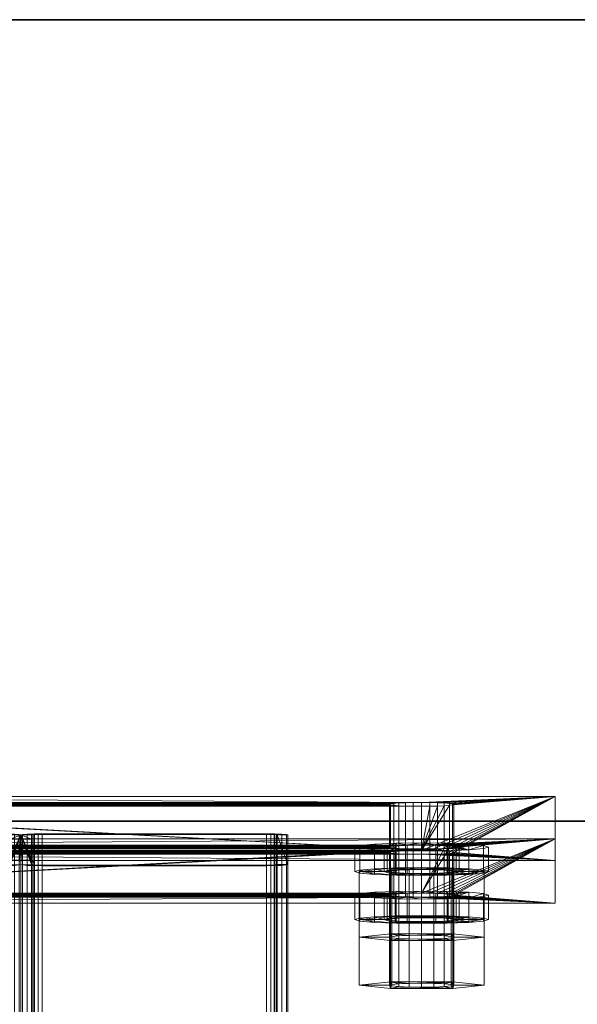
# Model space of a CAD drawing. Extents: x -0.3 to 41.3, y 0 to 17.8.
# Tile 182 of 256: x 7.695 to 7.8, y 11.433 to 11.617. Entities that reach past the tile are written whole.
import ezdxf

# ---------------------------------------------------------------- set-up
doc = ezdxf.new("R2010")
doc.units = 0
doc.header["$MEASUREMENT"] = 0
for name, color, linetype, lineweight in [('ANILHAS', 135, 'Continuous', 0), ('PLACAS_DE_BASE', 144, 'Continuous', 0), ('PORCAS', 157, 'Continuous', 0), ('VIGA_METALICA', 106, 'Continuous', 0)]:
    doc.layers.add(name, color=color, linetype=linetype, lineweight=lineweight)
doc.layers.add('V105', color=7, linetype='Continuous')
doc.layers.add('V206', color=7, linetype='Continuous')

msp = doc.modelspace()

# ---------------------------------------------------------------- linework, layer by layer
at = {"layer": 'V105', "color": 252, "true_color": 0x838383}
for points, invisible_edges in [([(12.38293, 11.61714, 196.55001), (6.6287, 11.61714, 196.55001), (6.6287, 11.46714, 196.55001)], 12), ([(12.38293, 11.61714, 196.00001), (6.6287, 11.61714, 196.00001), (6.6287, 11.46714, 196.00001)], 12), ([(12.38293, 11.61714, 196.55001), (6.6287, 11.46714, 196.55001), (12.38293, 11.46714, 196.55001)], 9), ([(12.38293, 11.61714, 196.00001), (6.6287, 11.46714, 196.00001), (12.38293, 11.46714, 196.00001)], 9)]:
    msp.add_3dface(points, dxfattribs=dict(at, invisible_edges=invisible_edges))
for points in [[(12.38293, 11.61714, 196.55001), (6.6287, 11.61714, 196.55001), (6.6287, 11.61714, 196.00001), (12.38293, 11.61714, 196.00001)], [(6.6287, 11.46714, 196.55001), (12.38293, 11.46714, 196.55001), (12.38293, 11.46714, 196.00001), (6.6287, 11.46714, 196.00001)]]:
    msp.add_3dface(points, dxfattribs=at)
at = {"layer": 'V206', "color": 252, "true_color": 0x838383}
for points, invisible_edges in [([(12.38293, 11.61714, 199.8), (6.6287, 11.61714, 199.8), (6.6287, 11.46714, 199.8)], 12), ([(12.38293, 11.61714, 199.1), (6.6287, 11.61714, 199.1), (6.6287, 11.46714, 199.1)], 12), ([(12.38293, 11.61714, 199.8), (6.6287, 11.46714, 199.8), (12.38293, 11.46714, 199.8)], 9), ([(12.38293, 11.61714, 199.1), (6.6287, 11.46714, 199.1), (12.38293, 11.46714, 199.1)], 9)]:
    msp.add_3dface(points, dxfattribs=dict(at, invisible_edges=invisible_edges))
for points in [[(12.38293, 11.61714, 199.8), (6.6287, 11.61714, 199.8), (6.6287, 11.61714, 199.1), (12.38293, 11.61714, 199.1)], [(6.6287, 11.46714, 199.8), (12.38293, 11.46714, 199.8), (12.38293, 11.46714, 199.1), (6.6287, 11.46714, 199.1)]]:
    msp.add_3dface(points, dxfattribs=at)

# ---------------------------------------------------------------- meshes
at = {"layer": 'ANILHAS'}
mesh = msp.add_polyface(dxfattribs=at)
corners = [(7.75795, 11.45772, 199.43282), (7.75795, 11.46232, 199.43254), (7.7589, 11.45744, 199.42804), (7.7589, 11.45801, 199.43759), (7.7589, 11.46203, 199.42777), (7.7589, 11.4626, 199.43731), (7.76161, 11.45719, 199.42399), (7.76161, 11.45825, 199.44164), (7.76161, 11.46179, 199.42372), (7.76161, 11.46285, 199.44136), (7.76345, 11.45772, 199.43282), (7.76345, 11.46232, 199.43254), (7.76398, 11.45756, 199.43014), (7.76398, 11.45789, 199.43549), (7.76398, 11.46216, 199.42986), (7.76398, 11.46248, 199.43522), (7.7655, 11.45743, 199.42787), (7.7655, 11.45802, 199.43776), (7.7655, 11.46202, 199.4276), (7.7655, 11.46261, 199.43748), (7.76567, 11.45703, 199.42129), (7.76567, 11.45842, 199.44435), (7.76567, 11.46162, 199.42101), (7.76567, 11.46301, 199.44407), (7.76777, 11.45734, 199.42636), (7.76777, 11.45811, 199.43927), (7.76777, 11.46193, 199.42608), (7.76777, 11.4627, 199.439), (7.77045, 11.45697, 199.42034), (7.77045, 11.4573, 199.42583), (7.77045, 11.45814, 199.4398), (7.77045, 11.45847, 199.44529), (7.77045, 11.46157, 199.42006), (7.77045, 11.4619, 199.42555), (7.77045, 11.46274, 199.43953), (7.77045, 11.46307, 199.44502), (7.77313, 11.45734, 199.42636), (7.77313, 11.45811, 199.43927), (7.77313, 11.46193, 199.42608), (7.77313, 11.4627, 199.439), (7.77523, 11.45703, 199.42129), (7.77523, 11.45842, 199.44435), (7.77523, 11.46162, 199.42101), (7.77523, 11.46301, 199.44407), (7.7754, 11.45743, 199.42787), (7.7754, 11.45802, 199.43776), (7.7754, 11.46202, 199.4276), (7.7754, 11.46261, 199.43748), (7.77692, 11.45756, 199.43014), (7.77692, 11.45789, 199.43549), (7.77692, 11.46216, 199.42986), (7.77692, 11.46248, 199.43522), (7.77745, 11.45772, 199.43282), (7.77745, 11.46232, 199.43254), (7.77929, 11.45719, 199.42399), (7.77929, 11.45825, 199.44164), (7.77929, 11.46179, 199.42372), (7.77929, 11.46285, 199.44136), (7.782, 11.45744, 199.42804), (7.782, 11.45801, 199.43759), (7.782, 11.46203, 199.42777), (7.782, 11.4626, 199.43731), (7.78295, 11.45772, 199.43282), (7.78295, 11.46232, 199.43254)]
mesh.append_faces([[corners[k] for k in face] for face in [(63, 61, 59, 62), (61, 57, 55, 59), (57, 43, 41, 55), (43, 35, 31, 41), (35, 23, 21, 31), (23, 9, 7, 21), (9, 5, 3, 7), (5, 1, 0, 3), (1, 4, 2, 0), (4, 8, 6, 2), (8, 22, 20, 6), (22, 32, 28, 20), (32, 42, 40, 28), (42, 56, 54, 40), (56, 60, 58, 54), (60, 63, 62, 58), (53, 50, 48, 52), (50, 46, 44, 48), (46, 38, 36, 44), (38, 33, 29, 36), (33, 26, 24, 29), (26, 18, 16, 24), (18, 14, 12, 16), (14, 11, 10, 12), (11, 15, 13, 10), (15, 19, 17, 13), (19, 27, 25, 17), (27, 34, 30, 25), (34, 39, 37, 30), (39, 47, 45, 37), (47, 51, 49, 45), (51, 53, 52, 49)]])
mesh.append_faces([[corners[k] for k in face] for face in [(5, 4, 1), (60, 61, 63), (2, 3, 0), (59, 58, 62)]], dxfattribs={"vtx0": -1})
mesh.append_faces([[corners[k] for k in face] for face in [(23, 11, 9), (11, 23, 15), (15, 23, 19), (19, 23, 27), (27, 35, 34), (34, 35, 39), (39, 43, 47), (47, 57, 51), (51, 57, 53), (4, 5, 8), (8, 9, 22), (22, 26, 32), (32, 33, 42), (42, 46, 56), (56, 61, 60), (3, 6, 7), (10, 20, 12), (12, 20, 16), (16, 20, 24), (24, 28, 29), (29, 40, 36), (36, 40, 44), (44, 54, 48), (48, 54, 52), (55, 54, 59), (21, 25, 31), (31, 37, 41), (41, 45, 55)]], dxfattribs={"vtx0": -1, "vtx1": -1})
mesh.append_faces([[corners[k] for k in face] for face in [(22, 9, 11), (56, 53, 57), (7, 20, 10), (52, 54, 55)]], dxfattribs={"vtx0": -1, "vtx1": -1, "vtx2": -1})
mesh.append_faces([[corners[k] for k in face] for face in [(27, 23, 35), (39, 35, 43), (47, 43, 57), (8, 5, 9), (22, 11, 14), (22, 14, 18), (22, 18, 26), (32, 26, 33), (42, 33, 38), (42, 38, 46), (56, 46, 50), (56, 50, 53), (56, 57, 61), (3, 2, 6), (7, 6, 20), (24, 20, 28), (29, 28, 40), (44, 40, 54), (59, 54, 58), (10, 21, 7), (21, 10, 13), (21, 13, 17), (21, 17, 25), (31, 25, 30), (31, 30, 37), (41, 37, 45), (55, 45, 49), (55, 49, 52)]], dxfattribs={"vtx0": -1, "vtx2": -1})
mesh = msp.add_polyface(dxfattribs=at)
corners = [(7.75795, 11.44873, 199.28309), (7.75795, 11.45332, 199.28281), (7.7589, 11.44844, 199.27831), (7.7589, 11.44901, 199.28786), (7.7589, 11.45303, 199.27804), (7.7589, 11.45361, 199.28758), (7.76161, 11.4482, 199.27426), (7.76161, 11.44926, 199.29191), (7.76161, 11.45279, 199.27399), (7.76161, 11.45385, 199.29163), (7.76345, 11.44873, 199.28309), (7.76345, 11.45332, 199.28281), (7.76398, 11.44857, 199.28041), (7.76398, 11.44889, 199.28576), (7.76398, 11.45316, 199.28013), (7.76398, 11.45348, 199.28549), (7.7655, 11.44843, 199.27814), (7.7655, 11.44902, 199.28803), (7.7655, 11.45302, 199.27787), (7.7655, 11.45362, 199.28775), (7.76567, 11.44804, 199.27156), (7.76567, 11.44942, 199.29462), (7.76567, 11.45263, 199.27128), (7.76567, 11.45401, 199.29434), (7.76777, 11.44834, 199.27663), (7.76777, 11.44912, 199.28954), (7.76777, 11.45293, 199.27635), (7.76777, 11.45371, 199.28927), (7.77045, 11.44798, 199.27061), (7.77045, 11.44831, 199.2761), (7.77045, 11.44915, 199.29007), (7.77045, 11.44948, 199.29556), (7.77045, 11.45257, 199.27033), (7.77045, 11.4529, 199.27582), (7.77045, 11.45374, 199.2898), (7.77045, 11.45407, 199.29529), (7.77313, 11.44834, 199.27663), (7.77313, 11.44912, 199.28954), (7.77313, 11.45293, 199.27635), (7.77313, 11.45371, 199.28927), (7.77523, 11.44804, 199.27156), (7.77523, 11.44942, 199.29462), (7.77523, 11.45263, 199.27128), (7.77523, 11.45401, 199.29434), (7.7754, 11.44843, 199.27814), (7.7754, 11.44902, 199.28803), (7.7754, 11.45302, 199.27787), (7.7754, 11.45362, 199.28775), (7.77692, 11.44857, 199.28041), (7.77692, 11.44889, 199.28576), (7.77692, 11.45316, 199.28013), (7.77692, 11.45348, 199.28549), (7.77745, 11.44873, 199.28309), (7.77745, 11.45332, 199.28281), (7.77929, 11.4482, 199.27426), (7.77929, 11.44926, 199.29191), (7.77929, 11.45279, 199.27399), (7.77929, 11.45385, 199.29163), (7.782, 11.44844, 199.27831), (7.782, 11.44901, 199.28786), (7.782, 11.45303, 199.27804), (7.782, 11.45361, 199.28758), (7.78295, 11.44873, 199.28309), (7.78295, 11.45332, 199.28281)]
mesh.append_faces([[corners[k] for k in face] for face in [(63, 61, 59, 62), (61, 57, 55, 59), (57, 43, 41, 55), (43, 35, 31, 41), (35, 23, 21, 31), (23, 9, 7, 21), (9, 5, 3, 7), (5, 1, 0, 3), (1, 4, 2, 0), (4, 8, 6, 2), (8, 22, 20, 6), (22, 32, 28, 20), (32, 42, 40, 28), (42, 56, 54, 40), (56, 60, 58, 54), (60, 63, 62, 58), (53, 50, 48, 52), (50, 46, 44, 48), (46, 38, 36, 44), (38, 33, 29, 36), (33, 26, 24, 29), (26, 18, 16, 24), (18, 14, 12, 16), (14, 11, 10, 12), (11, 15, 13, 10), (15, 19, 17, 13), (19, 27, 25, 17), (27, 34, 30, 25), (34, 39, 37, 30), (39, 47, 45, 37), (47, 51, 49, 45), (51, 53, 52, 49)]])
mesh.append_faces([[corners[k] for k in face] for face in [(5, 4, 1), (60, 61, 63), (2, 3, 0), (59, 58, 62)]], dxfattribs={"vtx0": -1})
mesh.append_faces([[corners[k] for k in face] for face in [(23, 11, 9), (11, 23, 15), (15, 23, 19), (19, 23, 27), (27, 35, 34), (34, 35, 39), (39, 43, 47), (47, 57, 51), (51, 57, 53), (4, 5, 8), (8, 9, 22), (22, 26, 32), (32, 33, 42), (42, 46, 56), (56, 61, 60), (3, 6, 7), (10, 20, 12), (12, 20, 16), (16, 20, 24), (24, 28, 29), (29, 40, 36), (36, 40, 44), (44, 54, 48), (48, 54, 52), (55, 54, 59), (21, 25, 31), (31, 37, 41), (41, 45, 55)]], dxfattribs={"vtx0": -1, "vtx1": -1})
mesh.append_faces([[corners[k] for k in face] for face in [(22, 9, 11), (56, 53, 57), (7, 20, 10), (52, 54, 55)]], dxfattribs={"vtx0": -1, "vtx1": -1, "vtx2": -1})
mesh.append_faces([[corners[k] for k in face] for face in [(27, 23, 35), (39, 35, 43), (47, 43, 57), (8, 5, 9), (22, 11, 14), (22, 14, 18), (22, 18, 26), (32, 26, 33), (42, 33, 38), (42, 38, 46), (56, 46, 50), (56, 50, 53), (56, 57, 61), (3, 2, 6), (7, 6, 20), (24, 20, 28), (29, 28, 40), (44, 40, 54), (59, 54, 58), (10, 21, 7), (21, 10, 13), (21, 13, 17), (21, 17, 25), (31, 25, 30), (31, 30, 37), (41, 37, 45), (55, 45, 49), (55, 49, 52)]], dxfattribs={"vtx0": -1, "vtx2": -1})
at = {"layer": 'PLACAS_DE_BASE'}
mesh = msp.add_polyface(dxfattribs=at)
corners = [(7.59545, 11.45981, 199.25738), (7.62045, 11.46095, 199.27635), (7.79545, 11.45981, 199.25738), (7.62045, 11.46167, 199.28832), (7.61621, 11.47005, 199.42783), (7.77045, 11.46167, 199.28832), (7.61745, 11.46999, 199.42688), (7.6189, 11.46995, 199.42628), (7.62045, 11.46994, 199.42608), (7.62045, 11.47066, 199.43805), (7.59545, 11.4718, 199.45702), (7.77045, 11.47066, 199.43805), (7.622, 11.46995, 199.42628), (7.77045, 11.46994, 199.42608), (7.76745, 11.47061, 199.43725), (7.62345, 11.47061, 199.43725), (7.622, 11.47065, 199.43785), (7.7689, 11.47065, 199.43785), (7.622, 11.46096, 199.27655), (7.77045, 11.46095, 199.27635), (7.76745, 11.46162, 199.28752), (7.62345, 11.46162, 199.28752), (7.622, 11.46165, 199.28812), (7.7689, 11.46165, 199.28812), (7.62045, 11.45296, 199.27683), (7.59545, 11.45182, 199.25786), (7.77045, 11.45296, 199.27683), (7.62045, 11.46196, 199.42656), (7.62045, 11.45368, 199.2888), (7.77045, 11.46196, 199.42656), (7.59545, 11.46382, 199.4575), (7.62045, 11.46268, 199.43853), (7.79545, 11.46382, 199.4575), (7.7689, 11.46197, 199.42676), (7.622, 11.46197, 199.42676), (7.76745, 11.462, 199.42736), (7.62345, 11.462, 199.42736), (7.7689, 11.45297, 199.27703), (7.622, 11.45297, 199.27703), (7.76745, 11.45301, 199.27763), (7.62345, 11.45301, 199.27763), (7.62645, 11.46131, 199.28234), (7.62625, 11.46121, 199.28079), (7.62625, 11.45323, 199.28126), (7.62645, 11.45332, 199.28281), (7.62565, 11.46113, 199.27934), (7.62565, 11.45314, 199.27982), (7.62469, 11.46105, 199.2781), (7.62469, 11.45307, 199.27858), (7.62345, 11.46099, 199.27715), (7.62345, 11.45363, 199.288), (7.622, 11.45367, 199.2886), (7.62469, 11.46156, 199.28657), (7.62469, 11.45357, 199.28705), (7.62565, 11.46149, 199.28533), (7.62565, 11.4535, 199.28581), (7.62625, 11.4614, 199.28389), (7.62625, 11.45341, 199.28437), (7.62645, 11.4703, 199.43207), (7.62625, 11.47021, 199.43051), (7.62625, 11.46222, 199.43099), (7.62645, 11.46232, 199.43254), (7.62565, 11.47012, 199.42907), (7.62565, 11.46214, 199.42955), (7.62469, 11.47005, 199.42783), (7.62469, 11.46206, 199.42831), (7.62345, 11.46999, 199.42688), (7.62345, 11.46263, 199.43773), (7.622, 11.46266, 199.43833), (7.62469, 11.47056, 199.4363), (7.62469, 11.46257, 199.43678), (7.62565, 11.47048, 199.43506), (7.62565, 11.4625, 199.43554), (7.62625, 11.4704, 199.43362), (7.62625, 11.46241, 199.4341)]
mesh.append_faces([[corners[k] for k in face] for face in [(41, 42, 43, 44), (42, 45, 46, 43), (45, 47, 48, 46), (47, 49, 40, 48), (49, 18, 38, 40), (22, 21, 50, 51), (21, 52, 53, 50), (52, 54, 55, 53), (54, 56, 57, 55), (56, 41, 44, 57), (58, 59, 60, 61), (59, 62, 63, 60), (62, 64, 65, 63), (64, 66, 36, 65), (66, 12, 34, 36), (16, 15, 67, 68), (15, 69, 70, 67), (69, 71, 72, 70), (71, 73, 74, 72), (73, 58, 61, 74)]])
mesh.append_faces([[corners[k] for k in face] for face in [(0, 1, 2), (12, 13, 8), (18, 19, 1), (30, 31, 32), (27, 33, 34), (34, 35, 36), (24, 37, 38), (38, 39, 40)]], dxfattribs={"vtx0": -1, "vtx1": -1})
mesh.append_faces([[corners[k] for k in face] for face in [(3, 4, 5), (9, 10, 11), (24, 25, 26), (27, 28, 29)]], dxfattribs={"vtx0": -1, "vtx1": -1, "vtx2": -1})
mesh.append_faces([[corners[k] for k in face] for face in [(5, 4, 6), (5, 6, 7), (5, 7, 8), (14, 15, 16), (17, 16, 9), (20, 21, 22), (23, 22, 3)]], dxfattribs={"vtx0": -1, "vtx2": -1})
mesh = msp.add_polyface(dxfattribs=at)
corners = [(7.7689, 11.46995, 199.42628), (7.62345, 11.46999, 199.42688), (7.76745, 11.46999, 199.42688), (7.62469, 11.47005, 199.42783), (7.76621, 11.47005, 199.42783), (7.62565, 11.47012, 199.42907), (7.76525, 11.47012, 199.42907), (7.62625, 11.47021, 199.43051), (7.76465, 11.47021, 199.43051), (7.62645, 11.4703, 199.43207), (7.76445, 11.4703, 199.43207), (7.62625, 11.4704, 199.43362), (7.76465, 11.4704, 199.43362), (7.62565, 11.47048, 199.43506), (7.76525, 11.47048, 199.43506), (7.62469, 11.47056, 199.4363), (7.76621, 11.47056, 199.4363), (7.62345, 11.47061, 199.43725), (7.76745, 11.47061, 199.43725), (7.622, 11.47065, 199.43785), (7.7689, 11.47065, 199.43785), (7.7689, 11.46096, 199.27655), (7.62345, 11.46099, 199.27715), (7.76745, 11.46099, 199.27715), (7.62469, 11.46105, 199.2781), (7.76621, 11.46105, 199.2781), (7.62565, 11.46113, 199.27934), (7.76525, 11.46113, 199.27934), (7.62625, 11.46121, 199.28079), (7.76465, 11.46121, 199.28079), (7.62645, 11.46131, 199.28234), (7.76445, 11.46131, 199.28234), (7.62625, 11.4614, 199.28389), (7.76465, 11.4614, 199.28389), (7.62565, 11.46149, 199.28533), (7.76525, 11.46149, 199.28533), (7.62469, 11.46156, 199.28657), (7.76621, 11.46156, 199.28657), (7.62345, 11.46162, 199.28752), (7.76745, 11.46162, 199.28752), (7.622, 11.46165, 199.28812), (7.7689, 11.46165, 199.28812), (7.622, 11.46197, 199.42676), (7.7689, 11.46197, 199.42676), (7.76745, 11.462, 199.42736), (7.62345, 11.462, 199.42736), (7.76621, 11.46206, 199.42831), (7.62469, 11.46206, 199.42831), (7.76525, 11.46214, 199.42955), (7.62565, 11.46214, 199.42955), (7.76465, 11.46222, 199.43099), (7.62625, 11.46222, 199.43099), (7.76445, 11.46232, 199.43254), (7.62645, 11.46232, 199.43254), (7.76465, 11.46241, 199.4341), (7.62625, 11.46241, 199.4341), (7.76525, 11.4625, 199.43554), (7.62565, 11.4625, 199.43554), (7.76621, 11.46257, 199.43678), (7.62469, 11.46257, 199.43678), (7.76745, 11.46263, 199.43773), (7.622, 11.45297, 199.27703), (7.7689, 11.45297, 199.27703), (7.76745, 11.45301, 199.27763), (7.62345, 11.45301, 199.27763), (7.76621, 11.45307, 199.27858), (7.62469, 11.45307, 199.27858), (7.76525, 11.45314, 199.27982), (7.62565, 11.45314, 199.27982), (7.76465, 11.45323, 199.28126), (7.62625, 11.45323, 199.28126), (7.76445, 11.45332, 199.28281), (7.62645, 11.45332, 199.28281), (7.76465, 11.45341, 199.28437), (7.62625, 11.45341, 199.28437), (7.76525, 11.4535, 199.28581), (7.62565, 11.4535, 199.28581), (7.76621, 11.45357, 199.28705), (7.62469, 11.45357, 199.28705), (7.76745, 11.45363, 199.288), (7.79545, 11.4718, 199.45702), (7.59545, 11.4718, 199.45702), (7.59545, 11.46382, 199.4575), (7.79545, 11.46382, 199.4575)]
mesh.append_faces([[corners[k] for k in face] for face in [(80, 81, 82, 83)]])
mesh.append_faces([[corners[k] for k in face] for face in [(0, 1, 2), (2, 3, 4), (4, 5, 6), (6, 7, 8), (8, 9, 10), (10, 11, 12), (12, 13, 14), (14, 15, 16), (16, 17, 18), (18, 19, 20), (21, 22, 23), (23, 24, 25), (25, 26, 27), (27, 28, 29), (29, 30, 31), (31, 32, 33), (33, 34, 35), (35, 36, 37), (37, 38, 39), (39, 40, 41)]], dxfattribs={"vtx0": -1, "vtx1": -1})
mesh.append_faces([[corners[k] for k in face] for face in [(42, 43, 44), (45, 44, 46), (47, 46, 48), (49, 48, 50), (51, 50, 52), (53, 52, 54), (55, 54, 56), (57, 56, 58), (59, 58, 60), (61, 62, 63), (64, 63, 65), (66, 65, 67), (68, 67, 69), (70, 69, 71), (72, 71, 73), (74, 73, 75), (76, 75, 77), (78, 77, 79)]], dxfattribs={"vtx0": -1, "vtx2": -1})
mesh = msp.add_polyface(dxfattribs=at)
corners = [(7.77045, 11.46095, 199.27635), (7.79545, 11.45981, 199.25738), (7.62045, 11.46095, 199.27635), (7.77045, 11.46994, 199.42608), (7.77045, 11.46167, 199.28832), (7.62045, 11.46994, 199.42608), (7.79545, 11.4718, 199.45702), (7.77045, 11.47066, 199.43805), (7.59545, 11.4718, 199.45702), (7.622, 11.46995, 199.42628), (7.7689, 11.46995, 199.42628), (7.7689, 11.47065, 199.43785), (7.62045, 11.47066, 199.43805), (7.622, 11.46096, 199.27655), (7.7689, 11.46096, 199.27655), (7.7689, 11.46165, 199.28812), (7.62045, 11.46167, 199.28832), (7.79545, 11.45182, 199.25786), (7.77045, 11.45296, 199.27683), (7.59545, 11.45182, 199.25786), (7.77045, 11.45368, 199.2888), (7.77469, 11.46206, 199.42831), (7.62045, 11.45368, 199.2888), (7.77345, 11.462, 199.42736), (7.772, 11.46197, 199.42676), (7.77045, 11.46196, 199.42656), (7.77045, 11.46268, 199.43853), (7.79545, 11.46382, 199.4575), (7.62045, 11.46268, 199.43853), (7.7689, 11.46197, 199.42676), (7.62045, 11.46196, 199.42656), (7.62345, 11.46263, 199.43773), (7.76745, 11.46263, 199.43773), (7.7689, 11.46266, 199.43833), (7.622, 11.46266, 199.43833), (7.7689, 11.45297, 199.27703), (7.62045, 11.45296, 199.27683), (7.62345, 11.45363, 199.288), (7.76745, 11.45363, 199.288), (7.7689, 11.45367, 199.2886), (7.622, 11.45367, 199.2886), (7.76745, 11.46099, 199.27715), (7.76745, 11.45301, 199.27763), (7.76621, 11.46105, 199.2781), (7.76621, 11.45307, 199.27858), (7.76525, 11.46113, 199.27934), (7.76525, 11.45314, 199.27982), (7.76465, 11.46121, 199.28079), (7.76465, 11.45323, 199.28126), (7.76445, 11.46131, 199.28234), (7.76445, 11.45332, 199.28281), (7.76465, 11.4614, 199.28389), (7.76465, 11.45341, 199.28437), (7.76525, 11.46149, 199.28533), (7.76525, 11.4535, 199.28581), (7.76621, 11.46156, 199.28657), (7.76621, 11.45357, 199.28705), (7.76745, 11.46162, 199.28752), (7.76745, 11.46999, 199.42688), (7.76745, 11.462, 199.42736), (7.76621, 11.47005, 199.42783), (7.76621, 11.46206, 199.42831), (7.76525, 11.47012, 199.42907), (7.76525, 11.46214, 199.42955), (7.76465, 11.47021, 199.43051), (7.76465, 11.46222, 199.43099), (7.76445, 11.4703, 199.43207), (7.76445, 11.46232, 199.43254), (7.76465, 11.4704, 199.43362), (7.76465, 11.46241, 199.4341), (7.76525, 11.47048, 199.43506), (7.76525, 11.4625, 199.43554), (7.76621, 11.47056, 199.4363), (7.76621, 11.46257, 199.43678), (7.76745, 11.47061, 199.43725)]
mesh.append_faces([[corners[k] for k in face] for face in [(14, 41, 42, 35), (41, 43, 44, 42), (43, 45, 46, 44), (45, 47, 48, 46), (47, 49, 50, 48), (49, 51, 52, 50), (51, 53, 54, 52), (53, 55, 56, 54), (55, 57, 38, 56), (57, 15, 39, 38), (10, 58, 59, 29), (58, 60, 61, 59), (60, 62, 63, 61), (62, 64, 65, 63), (64, 66, 67, 65), (66, 68, 69, 67), (68, 70, 71, 69), (70, 72, 73, 71), (72, 74, 32, 73), (74, 11, 33, 32)]])
mesh.append_faces([[corners[k] for k in face] for face in [(6, 7, 8), (3, 9, 10), (11, 12, 7), (0, 13, 14), (15, 16, 4), (17, 18, 19), (29, 30, 25), (35, 36, 18)]], dxfattribs={"vtx0": -1, "vtx1": -1})
mesh.append_faces([[corners[k] for k in face] for face in [(0, 1, 2), (3, 4, 5), (20, 21, 22), (26, 27, 28)]], dxfattribs={"vtx0": -1, "vtx1": -1, "vtx2": -1})
mesh.append_faces([[corners[k] for k in face] for face in [(22, 21, 23), (22, 23, 24), (22, 24, 25), (31, 32, 33), (34, 33, 26), (37, 38, 39), (40, 39, 20)]], dxfattribs={"vtx0": -1, "vtx2": -1})
mesh = msp.add_polyface(dxfattribs=at)
corners = [(7.7689, 11.46995, 199.42628), (7.622, 11.46995, 199.42628), (7.62345, 11.46999, 199.42688), (7.76745, 11.46999, 199.42688), (7.62469, 11.47005, 199.42783), (7.76621, 11.47005, 199.42783), (7.62565, 11.47012, 199.42907), (7.76525, 11.47012, 199.42907), (7.62625, 11.47021, 199.43051), (7.76465, 11.47021, 199.43051), (7.62645, 11.4703, 199.43207), (7.76445, 11.4703, 199.43207), (7.62625, 11.4704, 199.43362), (7.76465, 11.4704, 199.43362), (7.62565, 11.47048, 199.43506), (7.76525, 11.47048, 199.43506), (7.62469, 11.47056, 199.4363), (7.76621, 11.47056, 199.4363), (7.62345, 11.47061, 199.43725), (7.7689, 11.46096, 199.27655), (7.622, 11.46096, 199.27655), (7.62345, 11.46099, 199.27715), (7.76745, 11.46099, 199.27715), (7.62469, 11.46105, 199.2781), (7.76621, 11.46105, 199.2781), (7.62565, 11.46113, 199.27934), (7.76525, 11.46113, 199.27934), (7.62625, 11.46121, 199.28079), (7.76465, 11.46121, 199.28079), (7.62645, 11.46131, 199.28234), (7.76445, 11.46131, 199.28234), (7.62625, 11.4614, 199.28389), (7.76465, 11.4614, 199.28389), (7.62565, 11.46149, 199.28533), (7.76525, 11.46149, 199.28533), (7.62469, 11.46156, 199.28657), (7.76621, 11.46156, 199.28657), (7.62345, 11.46162, 199.28752), (7.62345, 11.462, 199.42736), (7.76621, 11.46206, 199.42831), (7.62469, 11.46206, 199.42831), (7.76525, 11.46214, 199.42955), (7.62565, 11.46214, 199.42955), (7.76465, 11.46222, 199.43099), (7.62625, 11.46222, 199.43099), (7.76445, 11.46232, 199.43254), (7.62645, 11.46232, 199.43254), (7.76465, 11.46241, 199.4341), (7.62625, 11.46241, 199.4341), (7.76525, 11.4625, 199.43554), (7.62565, 11.4625, 199.43554), (7.76621, 11.46257, 199.43678), (7.62469, 11.46257, 199.43678), (7.76745, 11.46263, 199.43773), (7.62345, 11.46263, 199.43773), (7.7689, 11.46266, 199.43833), (7.622, 11.46266, 199.43833), (7.77045, 11.46268, 199.43853), (7.62045, 11.46268, 199.43853), (7.62345, 11.45301, 199.27763), (7.76621, 11.45307, 199.27858), (7.62469, 11.45307, 199.27858), (7.76525, 11.45314, 199.27982), (7.62565, 11.45314, 199.27982), (7.76465, 11.45323, 199.28126), (7.62625, 11.45323, 199.28126), (7.76445, 11.45332, 199.28281), (7.62645, 11.45332, 199.28281), (7.76465, 11.45341, 199.28437), (7.62625, 11.45341, 199.28437), (7.76525, 11.4535, 199.28581), (7.62565, 11.4535, 199.28581), (7.76621, 11.45357, 199.28705), (7.62469, 11.45357, 199.28705), (7.76745, 11.45363, 199.288), (7.62345, 11.45363, 199.288), (7.7689, 11.45367, 199.2886), (7.622, 11.45367, 199.2886), (7.77045, 11.45368, 199.2888), (7.62045, 11.45368, 199.2888), (7.59545, 11.45981, 199.25738), (7.79545, 11.45981, 199.25738), (7.79545, 11.45182, 199.25786), (7.59545, 11.45182, 199.25786)]
mesh.append_faces([[corners[k] for k in face] for face in [(80, 81, 82, 83)]])
mesh.append_faces([[corners[k] for k in face] for face in [(38, 39, 40), (40, 41, 42), (42, 43, 44), (44, 45, 46), (46, 47, 48), (48, 49, 50), (50, 51, 52), (52, 53, 54), (54, 55, 56), (56, 57, 58), (59, 60, 61), (61, 62, 63), (63, 64, 65), (65, 66, 67), (67, 68, 69), (69, 70, 71), (71, 72, 73), (73, 74, 75), (75, 76, 77), (77, 78, 79)]], dxfattribs={"vtx0": -1, "vtx1": -1})
mesh.append_faces([[corners[k] for k in face] for face in [(0, 1, 2), (3, 2, 4), (5, 4, 6), (7, 6, 8), (9, 8, 10), (11, 10, 12), (13, 12, 14), (15, 14, 16), (17, 16, 18), (19, 20, 21), (22, 21, 23), (24, 23, 25), (26, 25, 27), (28, 27, 29), (30, 29, 31), (32, 31, 33), (34, 33, 35), (36, 35, 37)]], dxfattribs={"vtx0": -1, "vtx2": -1})
mesh = msp.add_polyface(dxfattribs=at)
corners = [(7.772, 11.46096, 199.27655), (7.79545, 11.45981, 199.25738), (7.77045, 11.46095, 199.27635), (7.79545, 11.4718, 199.45702), (7.772, 11.46165, 199.28812), (7.77045, 11.46167, 199.28832), (7.77565, 11.47012, 199.42907), (7.77469, 11.47005, 199.42783), (7.77345, 11.46999, 199.42688), (7.772, 11.46995, 199.42628), (7.77045, 11.46994, 199.42608), (7.772, 11.47065, 199.43785), (7.77045, 11.47066, 199.43805), (7.77045, 11.45296, 199.27683), (7.79545, 11.45182, 199.25786), (7.772, 11.45297, 199.27703), (7.772, 11.45367, 199.2886), (7.79545, 11.46382, 199.4575), (7.77045, 11.45368, 199.2888), (7.77565, 11.46214, 199.42955), (7.77469, 11.46206, 199.42831), (7.772, 11.46266, 199.43833), (7.77045, 11.46268, 199.43853), (7.77645, 11.46131, 199.28234), (7.77625, 11.46121, 199.28079), (7.77625, 11.45323, 199.28126), (7.77645, 11.45332, 199.28281), (7.77565, 11.46113, 199.27934), (7.77565, 11.45314, 199.27982), (7.77469, 11.46105, 199.2781), (7.77469, 11.45307, 199.27858), (7.77345, 11.46099, 199.27715), (7.77345, 11.45301, 199.27763), (7.7689, 11.46096, 199.27655), (7.7689, 11.45297, 199.27703), (7.7689, 11.46165, 199.28812), (7.7689, 11.45367, 199.2886), (7.77345, 11.46162, 199.28752), (7.77345, 11.45363, 199.288), (7.77469, 11.46156, 199.28657), (7.77469, 11.45357, 199.28705), (7.77565, 11.46149, 199.28533), (7.77565, 11.4535, 199.28581), (7.77625, 11.4614, 199.28389), (7.77625, 11.45341, 199.28437), (7.77645, 11.4703, 199.43207), (7.77625, 11.47021, 199.43051), (7.77625, 11.46222, 199.43099), (7.77645, 11.46232, 199.43254), (7.77345, 11.462, 199.42736), (7.772, 11.46197, 199.42676), (7.77045, 11.46196, 199.42656), (7.7689, 11.46995, 199.42628), (7.7689, 11.46197, 199.42676), (7.7689, 11.47065, 199.43785), (7.7689, 11.46266, 199.43833), (7.77345, 11.47061, 199.43725), (7.77345, 11.46263, 199.43773), (7.77469, 11.47056, 199.4363), (7.77469, 11.46257, 199.43678), (7.77565, 11.47048, 199.43506), (7.77565, 11.4625, 199.43554), (7.77625, 11.4704, 199.43362), (7.77625, 11.46241, 199.4341)]
mesh.append_faces([[corners[k] for k in face] for face in [(23, 24, 25, 26), (24, 27, 28, 25), (27, 29, 30, 28), (29, 31, 32, 30), (31, 0, 15, 32), (0, 2, 13, 15), (2, 33, 34, 13), (35, 5, 18, 36), (5, 4, 16, 18), (4, 37, 38, 16), (37, 39, 40, 38), (39, 41, 42, 40), (41, 43, 44, 42), (43, 23, 26, 44), (45, 46, 47, 48), (46, 6, 19, 47), (6, 7, 20, 19), (7, 8, 49, 20), (8, 9, 50, 49), (9, 10, 51, 50), (10, 52, 53, 51), (54, 12, 22, 55), (12, 11, 21, 22), (11, 56, 57, 21), (56, 58, 59, 57), (58, 60, 61, 59), (60, 62, 63, 61), (62, 45, 48, 63)]])
mesh.append_faces([[corners[k] for k in face] for face in [(0, 1, 2), (6, 5, 7), (7, 5, 8), (8, 5, 9), (9, 5, 10), (13, 14, 15), (16, 17, 18), (21, 17, 22)]], dxfattribs={"vtx0": -1, "vtx1": -1})
mesh.append_faces([[corners[k] for k in face] for face in [(3, 4, 5), (3, 11, 12), (18, 19, 20)]], dxfattribs={"vtx0": -1, "vtx2": -1})
mesh = msp.add_polyface(dxfattribs=at)
corners = [(7.79545, 11.45981, 199.25738), (7.77645, 11.46131, 199.28234), (7.79545, 11.4718, 199.45702), (7.77625, 11.46121, 199.28079), (7.77565, 11.46113, 199.27934), (7.77469, 11.46105, 199.2781), (7.77345, 11.46099, 199.27715), (7.772, 11.46096, 199.27655), (7.77625, 11.4614, 199.28389), (7.77565, 11.46149, 199.28533), (7.77469, 11.46156, 199.28657), (7.77345, 11.46162, 199.28752), (7.772, 11.46165, 199.28812), (7.77045, 11.46167, 199.28832), (7.77565, 11.47012, 199.42907), (7.77625, 11.47021, 199.43051), (7.77645, 11.4703, 199.43207), (7.77625, 11.4704, 199.43362), (7.77565, 11.47048, 199.43506), (7.77469, 11.47056, 199.4363), (7.77345, 11.47061, 199.43725), (7.772, 11.47065, 199.43785), (7.772, 11.45297, 199.27703), (7.79545, 11.45182, 199.25786), (7.77345, 11.45301, 199.27763), (7.77469, 11.45307, 199.27858), (7.77565, 11.45314, 199.27982), (7.77625, 11.45323, 199.28126), (7.77645, 11.45332, 199.28281), (7.79545, 11.46382, 199.4575), (7.77625, 11.45341, 199.28437), (7.77565, 11.4535, 199.28581), (7.77469, 11.45357, 199.28705), (7.77345, 11.45363, 199.288), (7.772, 11.45367, 199.2886), (7.77045, 11.45368, 199.2888), (7.77565, 11.46214, 199.42955), (7.77625, 11.46222, 199.43099), (7.77645, 11.46232, 199.43254), (7.77625, 11.46241, 199.4341), (7.77565, 11.4625, 199.43554), (7.77469, 11.46257, 199.43678), (7.77345, 11.46263, 199.43773), (7.772, 11.46266, 199.43833)]
mesh.append_faces([[corners[k] for k in face] for face in [(0, 2, 29, 23)]])
mesh.append_faces([[corners[k] for k in face] for face in [(0, 1, 2), (1, 0, 3), (3, 0, 4), (4, 0, 5), (5, 0, 6), (6, 0, 7), (22, 23, 24), (24, 23, 25), (25, 23, 26), (26, 23, 27), (27, 23, 28), (28, 29, 30), (30, 29, 31), (31, 29, 32), (32, 29, 33), (33, 29, 34), (36, 29, 37), (37, 29, 38), (38, 29, 39), (39, 29, 40), (40, 29, 41), (41, 29, 42), (42, 29, 43)]], dxfattribs={"vtx0": -1, "vtx1": -1})
mesh.append_faces([[corners[k] for k in face] for face in [(2, 13, 14), (35, 29, 36)]], dxfattribs={"vtx0": -1, "vtx1": -1, "vtx2": -1})
mesh.append_faces([[corners[k] for k in face] for face in [(2, 1, 8), (2, 8, 9), (2, 9, 10), (2, 10, 11), (2, 11, 12), (2, 14, 15), (2, 15, 16), (2, 16, 17), (2, 17, 18), (2, 18, 19), (2, 19, 20), (2, 20, 21), (28, 23, 29)]], dxfattribs={"vtx0": -1, "vtx2": -1})
at = {"layer": 'PORCAS'}
mesh = msp.add_polyface(dxfattribs=at)
corners = [(7.75878, 11.44545, 199.43355), (7.75878, 11.45772, 199.43282), (7.76445, 11.44545, 199.43355), (7.76445, 11.45772, 199.43282), (7.76461, 11.44484, 199.42346), (7.76461, 11.44605, 199.44365), (7.76461, 11.45712, 199.42272), (7.76461, 11.45833, 199.44291), (7.76491, 11.44531, 199.43126), (7.76491, 11.44558, 199.43585), (7.76491, 11.45759, 199.43052), (7.76491, 11.45786, 199.43511), (7.76621, 11.44519, 199.42932), (7.76621, 11.4457, 199.43779), (7.76621, 11.45747, 199.42858), (7.76621, 11.45798, 199.43705), (7.76815, 11.44511, 199.42802), (7.76815, 11.44578, 199.43908), (7.76815, 11.45739, 199.42729), (7.76815, 11.45806, 199.43835), (7.77045, 11.44509, 199.42756), (7.77045, 11.44581, 199.43954), (7.77045, 11.45736, 199.42683), (7.77045, 11.45808, 199.4388), (7.77275, 11.44511, 199.42802), (7.77275, 11.44578, 199.43908), (7.77275, 11.45739, 199.42729), (7.77275, 11.45806, 199.43835), (7.77469, 11.44519, 199.42932), (7.77469, 11.4457, 199.43779), (7.77469, 11.45747, 199.42858), (7.77469, 11.45798, 199.43705), (7.77599, 11.44531, 199.43126), (7.77599, 11.44558, 199.43585), (7.77599, 11.45759, 199.43052), (7.77599, 11.45786, 199.43511), (7.77629, 11.44484, 199.42346), (7.77629, 11.44605, 199.44365), (7.77629, 11.45712, 199.42272), (7.77629, 11.45833, 199.44291), (7.77645, 11.44545, 199.43355), (7.77645, 11.45772, 199.43282), (7.78213, 11.44545, 199.43355), (7.78213, 11.45772, 199.43282)]
mesh.append_faces([[corners[k] for k in face] for face in [(43, 39, 37, 42), (39, 7, 5, 37), (7, 1, 0, 5), (1, 6, 4, 0), (6, 38, 36, 4), (38, 43, 42, 36), (41, 34, 32, 40), (34, 30, 28, 32), (30, 26, 24, 28), (26, 22, 20, 24), (22, 18, 16, 20), (18, 14, 12, 16), (14, 10, 8, 12), (10, 3, 2, 8), (3, 11, 9, 2), (11, 15, 13, 9), (15, 19, 17, 13), (19, 23, 21, 17), (23, 27, 25, 21), (27, 31, 29, 25), (31, 35, 33, 29), (35, 41, 40, 33)]])
mesh.append_faces([[corners[k] for k in face] for face in [(7, 3, 1), (3, 7, 11), (11, 7, 15), (15, 7, 19), (19, 39, 23), (23, 39, 27), (27, 39, 31), (31, 39, 35), (35, 39, 41), (6, 18, 38), (38, 41, 43), (4, 2, 0), (2, 4, 8), (8, 4, 12), (12, 4, 16), (16, 36, 20), (20, 36, 24), (24, 36, 28), (28, 36, 32), (32, 36, 40), (5, 17, 37), (37, 40, 42)]], dxfattribs={"vtx0": -1, "vtx1": -1})
mesh.append_faces([[corners[k] for k in face] for face in [(19, 7, 39), (41, 39, 43), (3, 6, 1), (6, 3, 10), (6, 10, 14), (6, 14, 18), (38, 18, 22), (38, 22, 26), (38, 26, 30), (38, 30, 34), (38, 34, 41), (16, 4, 36), (40, 36, 42), (2, 5, 0), (5, 2, 9), (5, 9, 13), (5, 13, 17), (37, 17, 21), (37, 21, 25), (37, 25, 29), (37, 29, 33), (37, 33, 40)]], dxfattribs={"vtx0": -1, "vtx2": -1})
mesh = msp.add_polyface(dxfattribs=at)
corners = [(7.75878, 11.43645, 199.28382), (7.75878, 11.44873, 199.28309), (7.76445, 11.43645, 199.28382), (7.76445, 11.44873, 199.28309), (7.76461, 11.43584, 199.27373), (7.76461, 11.43706, 199.29392), (7.76461, 11.44812, 199.27299), (7.76461, 11.44933, 199.29318), (7.76491, 11.43631, 199.28153), (7.76491, 11.43659, 199.28612), (7.76491, 11.44859, 199.28079), (7.76491, 11.44887, 199.28538), (7.76621, 11.4362, 199.27959), (7.76621, 11.4367, 199.28806), (7.76621, 11.44847, 199.27885), (7.76621, 11.44898, 199.28732), (7.76815, 11.43612, 199.27829), (7.76815, 11.43678, 199.28935), (7.76815, 11.4484, 199.27756), (7.76815, 11.44906, 199.28862), (7.77045, 11.43609, 199.27783), (7.77045, 11.43681, 199.28981), (7.77045, 11.44837, 199.2771), (7.77045, 11.44909, 199.28908), (7.77275, 11.43612, 199.27829), (7.77275, 11.43678, 199.28935), (7.77275, 11.4484, 199.27756), (7.77275, 11.44906, 199.28862), (7.77469, 11.4362, 199.27959), (7.77469, 11.4367, 199.28806), (7.77469, 11.44847, 199.27885), (7.77469, 11.44898, 199.28732), (7.77599, 11.43631, 199.28153), (7.77599, 11.43659, 199.28612), (7.77599, 11.44859, 199.28079), (7.77599, 11.44887, 199.28538), (7.77629, 11.43584, 199.27373), (7.77629, 11.43706, 199.29392), (7.77629, 11.44812, 199.27299), (7.77629, 11.44933, 199.29318), (7.77645, 11.43645, 199.28382), (7.77645, 11.44873, 199.28309), (7.78213, 11.43645, 199.28382), (7.78213, 11.44873, 199.28309)]
mesh.append_faces([[corners[k] for k in face] for face in [(43, 39, 37, 42), (39, 7, 5, 37), (7, 1, 0, 5), (1, 6, 4, 0), (6, 38, 36, 4), (38, 43, 42, 36), (41, 34, 32, 40), (34, 30, 28, 32), (30, 26, 24, 28), (26, 22, 20, 24), (22, 18, 16, 20), (18, 14, 12, 16), (14, 10, 8, 12), (10, 3, 2, 8), (3, 11, 9, 2), (11, 15, 13, 9), (15, 19, 17, 13), (19, 23, 21, 17), (23, 27, 25, 21), (27, 31, 29, 25), (31, 35, 33, 29), (35, 41, 40, 33)]])
mesh.append_faces([[corners[k] for k in face] for face in [(7, 3, 1), (3, 7, 11), (11, 7, 15), (15, 7, 19), (19, 39, 23), (23, 39, 27), (27, 39, 31), (31, 39, 35), (35, 39, 41), (6, 18, 38), (38, 41, 43), (4, 2, 0), (2, 4, 8), (8, 4, 12), (12, 4, 16), (16, 36, 20), (20, 36, 24), (24, 36, 28), (28, 36, 32), (32, 36, 40), (5, 17, 37), (37, 40, 42)]], dxfattribs={"vtx0": -1, "vtx1": -1})
mesh.append_faces([[corners[k] for k in face] for face in [(19, 7, 39), (41, 39, 43), (3, 6, 1), (6, 3, 10), (6, 10, 14), (6, 14, 18), (38, 18, 22), (38, 22, 26), (38, 26, 30), (38, 30, 34), (38, 34, 41), (16, 4, 36), (40, 36, 42), (2, 5, 0), (5, 2, 9), (5, 9, 13), (5, 13, 17), (37, 17, 21), (37, 21, 25), (37, 25, 29), (37, 29, 33), (37, 33, 40)]], dxfattribs={"vtx0": -1, "vtx2": -1})
at = {"layer": 'VIGA_METALICA'}
mesh = msp.add_polyface(dxfattribs=at)
corners = [(7.64545, 10.40445, 199.37489), (7.64545, 10.40997, 199.46672), (7.64545, 11.45905, 199.31152), (7.64545, 11.46457, 199.40336), (7.64575, 10.40436, 199.37336), (7.64575, 10.41006, 199.46825), (7.64575, 11.45896, 199.30999), (7.64575, 11.46466, 199.40489), (7.64662, 10.40428, 199.37207), (7.64662, 10.41014, 199.46955), (7.64662, 11.45888, 199.3087), (7.64662, 11.46474, 199.40618), (7.64745, 10.40445, 199.37489), (7.64745, 10.40997, 199.46672), (7.64745, 11.45905, 199.31152), (7.64745, 11.46457, 199.40336), (7.6476, 10.4044, 199.37413), (7.6476, 10.41001, 199.46749), (7.6476, 11.45901, 199.31076), (7.6476, 11.46462, 199.40412), (7.64792, 10.40423, 199.3712), (7.64792, 10.41019, 199.47041), (7.64792, 11.45883, 199.30783), (7.64792, 11.46479, 199.40705), (7.64804, 10.40436, 199.37348), (7.64804, 10.41005, 199.46814), (7.64804, 11.45897, 199.31011), (7.64804, 11.46465, 199.40477), (7.64868, 10.40434, 199.37305), (7.64868, 10.41008, 199.46857), (7.64868, 11.45894, 199.30968), (7.64868, 11.46468, 199.4052), (7.64945, 10.40421, 199.3709), (7.64945, 10.40433, 199.37289), (7.64945, 10.41009, 199.46872), (7.64945, 10.41021, 199.47072), (7.64945, 11.45881, 199.30753), (7.64945, 11.45893, 199.30953), (7.64945, 11.46469, 199.40535), (7.64945, 11.46481, 199.40735), (7.69145, 10.40421, 199.3709), (7.69145, 10.40433, 199.37289), (7.69145, 10.41009, 199.46872), (7.69145, 10.41021, 199.47072), (7.69145, 11.45881, 199.30753), (7.69145, 11.45893, 199.30953), (7.69145, 11.46469, 199.40535), (7.69145, 11.46481, 199.40735), (7.69222, 10.40434, 199.37305), (7.69222, 10.41008, 199.46857), (7.69222, 11.45894, 199.30968), (7.69222, 11.46468, 199.4052), (7.69286, 10.40436, 199.37348), (7.69286, 10.41005, 199.46814), (7.69286, 11.45897, 199.31011), (7.69286, 11.46465, 199.40477), (7.69298, 10.40423, 199.3712), (7.69298, 10.41019, 199.47041), (7.69298, 11.45883, 199.30783), (7.69298, 11.46479, 199.40705), (7.6933, 10.4044, 199.37413), (7.6933, 10.41001, 199.46749), (7.6933, 11.45901, 199.31076), (7.6933, 11.46462, 199.40412), (7.69345, 10.40445, 199.37489), (7.69345, 10.40523, 199.38787), (7.69345, 10.40919, 199.45375), (7.69345, 10.40997, 199.46672), (7.69345, 11.45905, 199.31152), (7.69345, 11.45983, 199.3245), (7.69345, 11.46379, 199.39038), (7.69345, 11.46457, 199.40336), (7.69428, 10.40428, 199.37207), (7.69428, 10.41014, 199.46955), (7.69428, 11.45888, 199.3087), (7.69428, 11.46474, 199.40618), (7.69515, 10.40436, 199.37336), (7.69515, 10.41006, 199.46825), (7.69515, 11.45896, 199.30999), (7.69515, 11.46466, 199.40489), (7.69545, 10.40445, 199.37489), (7.69545, 10.40523, 199.38787), (7.69545, 10.40919, 199.45375), (7.69545, 10.40997, 199.46672), (7.69545, 11.45905, 199.31152), (7.69545, 11.45983, 199.3245), (7.69545, 11.46379, 199.39038), (7.69545, 11.46457, 199.40336), (7.69575, 10.40436, 199.37336), (7.69575, 10.41006, 199.46825), (7.69575, 11.45896, 199.30999), (7.69575, 11.46466, 199.40489), (7.69662, 10.40428, 199.37207), (7.69662, 10.41014, 199.46955), (7.69662, 11.45888, 199.3087), (7.69662, 11.46474, 199.40618), (7.69745, 10.40445, 199.37489), (7.69745, 10.40523, 199.38787), (7.69745, 10.40919, 199.45375), (7.69745, 10.40997, 199.46672), (7.69745, 11.45905, 199.31152), (7.69745, 11.45983, 199.3245), (7.69745, 11.46379, 199.39038), (7.69745, 11.46457, 199.40336), (7.6976, 10.4044, 199.37413), (7.6976, 10.41001, 199.46749), (7.6976, 11.45901, 199.31076), (7.6976, 11.46462, 199.40412), (7.69792, 10.40423, 199.3712), (7.69792, 10.41019, 199.47041), (7.69792, 11.45883, 199.30783), (7.69792, 11.46479, 199.40705), (7.69804, 10.40436, 199.37348), (7.69804, 10.41005, 199.46814), (7.69804, 11.45897, 199.31011), (7.69804, 11.46465, 199.40477), (7.69868, 10.40434, 199.37305), (7.69868, 10.41008, 199.46857), (7.69868, 11.45894, 199.30968), (7.69868, 11.46468, 199.4052), (7.69945, 10.40421, 199.3709), (7.69945, 10.40433, 199.37289), (7.69945, 10.41009, 199.46872), (7.69945, 10.41021, 199.47072), (7.69945, 11.45881, 199.30753), (7.69945, 11.45893, 199.30953), (7.69945, 11.46469, 199.40535), (7.69945, 11.46481, 199.40735), (7.74145, 10.40421, 199.3709), (7.74145, 10.40433, 199.37289), (7.74145, 10.41009, 199.46872), (7.74145, 10.41021, 199.47072), (7.74145, 11.45881, 199.30753), (7.74145, 11.45893, 199.30953), (7.74145, 11.46469, 199.40535), (7.74145, 11.46481, 199.40735), (7.74222, 10.40434, 199.37305), (7.74222, 10.41008, 199.46857), (7.74222, 11.45894, 199.30968), (7.74222, 11.46468, 199.4052), (7.74286, 10.40436, 199.37348), (7.74286, 10.41005, 199.46814), (7.74286, 11.45897, 199.31011), (7.74286, 11.46465, 199.40477), (7.74298, 10.40423, 199.3712), (7.74298, 10.41019, 199.47041), (7.74298, 11.45883, 199.30783), (7.74298, 11.46479, 199.40705), (7.7433, 10.4044, 199.37413), (7.7433, 10.41001, 199.46749), (7.7433, 11.45901, 199.31076), (7.7433, 11.46462, 199.40412), (7.74345, 10.40445, 199.37489), (7.74345, 10.40997, 199.46672), (7.74345, 11.45905, 199.31152), (7.74345, 11.46457, 199.40336), (7.74428, 10.40428, 199.37207), (7.74428, 10.41014, 199.46955), (7.74428, 11.45888, 199.3087), (7.74428, 11.46474, 199.40618), (7.74515, 10.40436, 199.37336), (7.74515, 10.41006, 199.46825), (7.74515, 11.45896, 199.30999), (7.74515, 11.46466, 199.40489), (7.74545, 10.40445, 199.37489), (7.74545, 10.40997, 199.46672), (7.74545, 11.45905, 199.31152), (7.74545, 11.46457, 199.40336)]
mesh.append_faces([[corners[k] for k in face] for face in [(37, 30, 28, 33), (30, 26, 24, 28), (26, 18, 16, 24), (18, 14, 12, 16), (14, 15, 13, 12), (15, 19, 17, 13), (19, 27, 25, 17), (27, 31, 29, 25), (31, 38, 34, 29), (38, 46, 42, 34), (46, 51, 49, 42), (51, 55, 53, 49), (55, 63, 61, 53), (63, 71, 67, 61), (71, 70, 66, 67), (70, 86, 82, 66), (86, 87, 83, 82), (87, 79, 77, 83), (79, 75, 73, 77), (75, 59, 57, 73), (59, 47, 43, 57), (47, 39, 35, 43), (39, 23, 21, 35), (23, 11, 9, 21), (11, 7, 5, 9), (7, 3, 1, 5), (3, 2, 0, 1), (2, 6, 4, 0), (6, 10, 8, 4), (10, 22, 20, 8), (22, 36, 32, 20), (36, 44, 40, 32), (44, 58, 56, 40), (58, 74, 72, 56), (74, 78, 76, 72), (78, 84, 80, 76), (84, 85, 81, 80), (85, 69, 65, 81), (69, 68, 64, 65), (68, 62, 60, 64), (62, 54, 52, 60), (54, 50, 48, 52), (50, 45, 41, 48), (45, 37, 33, 41), (125, 118, 116, 121), (118, 114, 112, 116), (114, 106, 104, 112), (106, 100, 96, 104), (100, 101, 97, 96), (101, 85, 81, 97), (85, 84, 80, 81), (84, 90, 88, 80), (90, 94, 92, 88), (94, 110, 108, 92), (110, 124, 120, 108), (124, 132, 128, 120), (132, 146, 144, 128), (146, 158, 156, 144), (158, 162, 160, 156), (162, 166, 164, 160), (166, 167, 165, 164), (167, 163, 161, 165), (163, 159, 157, 161), (159, 147, 145, 157), (147, 135, 131, 145), (135, 127, 123, 131), (127, 111, 109, 123), (111, 95, 93, 109), (95, 91, 89, 93), (91, 87, 83, 89), (87, 86, 82, 83), (86, 102, 98, 82), (102, 103, 99, 98), (103, 107, 105, 99), (107, 115, 113, 105), (115, 119, 117, 113), (119, 126, 122, 117), (126, 134, 130, 122), (134, 139, 137, 130), (139, 143, 141, 137), (143, 151, 149, 141), (151, 155, 153, 149), (155, 154, 152, 153), (154, 150, 148, 152), (150, 142, 140, 148), (142, 138, 136, 140), (138, 133, 129, 136), (133, 125, 121, 129)]])
mesh.append_faces([[corners[k] for k in face] for face in [(22, 44, 36), (71, 87, 70), (59, 39, 47), (147, 127, 135), (110, 132, 124), (100, 87, 101), (144, 120, 128), (99, 83, 98), (109, 131, 123), (21, 43, 35), (56, 32, 40), (64, 83, 65)]], dxfattribs={"vtx0": -1})
mesh.append_faces([[corners[k] for k in face] for face in [(44, 22, 58), (58, 10, 74), (37, 6, 30), (30, 6, 26), (26, 2, 18), (18, 2, 14), (14, 3, 15), (15, 7, 19), (19, 7, 27), (27, 7, 31), (31, 11, 38), (38, 11, 46), (87, 63, 79), (79, 51, 75), (75, 23, 59), (102, 87, 103), (103, 91, 107), (107, 91, 115), (115, 91, 119), (119, 95, 126), (126, 95, 134), (158, 133, 162), (133, 158, 125), (162, 142, 166), (166, 155, 167), (167, 151, 163), (163, 139, 159), (159, 111, 147), (132, 110, 146), (146, 94, 158), (125, 90, 118), (118, 90, 114), (114, 87, 106), (106, 87, 100), (74, 45, 78), (45, 74, 37), (78, 54, 87), (120, 144, 108), (108, 156, 92), (129, 160, 136), (136, 160, 140), (140, 164, 148), (148, 164, 152), (152, 165, 153), (153, 161, 149), (149, 161, 141), (141, 161, 137), (137, 157, 130), (130, 157, 122), (83, 105, 89), (89, 117, 93), (93, 145, 109), (66, 83, 67), (67, 77, 61), (61, 77, 53), (53, 77, 49), (49, 73, 42), (42, 73, 34), (8, 33, 4), (33, 8, 41), (4, 24, 0), (0, 13, 1), (1, 17, 5), (5, 29, 9), (9, 57, 21), (32, 56, 20), (20, 72, 8), (41, 76, 48), (48, 76, 52), (52, 83, 60), (60, 83, 64), (92, 121, 88), (121, 92, 129), (88, 112, 83)]], dxfattribs={"vtx0": -1, "vtx1": -1})
mesh.append_faces([[corners[k] for k in face] for face in [(74, 10, 37), (87, 71, 87), (75, 46, 11), (159, 134, 95), (158, 94, 125), (100, 87, 87), (92, 156, 129), (83, 99, 83), (93, 122, 157), (9, 34, 73), (8, 72, 41), (64, 83, 83)]], dxfattribs={"vtx0": -1, "vtx1": -1, "vtx2": -1})
mesh.append_faces([[corners[k] for k in face] for face in [(58, 22, 10), (37, 10, 6), (26, 6, 2), (14, 2, 3), (15, 3, 7), (31, 7, 11), (87, 71, 63), (79, 63, 55), (79, 55, 51), (75, 51, 46), (75, 11, 23), (59, 23, 39), (87, 102, 87), (103, 87, 91), (119, 91, 95), (162, 133, 138), (162, 138, 142), (166, 142, 150), (166, 150, 154), (166, 154, 155), (167, 155, 151), (163, 151, 143), (163, 143, 139), (159, 139, 134), (159, 95, 111), (147, 111, 127), (146, 110, 94), (125, 94, 90), (114, 90, 87), (78, 45, 50), (78, 50, 54), (87, 54, 62), (87, 62, 68), (87, 68, 69), (87, 69, 87), (108, 144, 156), (129, 156, 160), (140, 160, 164), (152, 164, 165), (153, 165, 161), (137, 161, 157), (83, 99, 105), (89, 105, 113), (89, 113, 117), (93, 117, 122), (93, 157, 145), (109, 145, 131), (83, 66, 83), (67, 83, 77), (49, 77, 73), (4, 33, 28), (4, 28, 24), (0, 24, 16), (0, 16, 12), (0, 12, 13), (1, 13, 17), (5, 17, 25), (5, 25, 29), (9, 29, 34), (9, 73, 57), (21, 57, 43), (20, 56, 72), (41, 72, 76), (52, 76, 83), (88, 121, 116), (88, 116, 112), (83, 112, 104), (83, 104, 96), (83, 96, 97), (83, 97, 83)]], dxfattribs={"vtx0": -1, "vtx2": -1})

doc.saveas('drawing.dxf')
